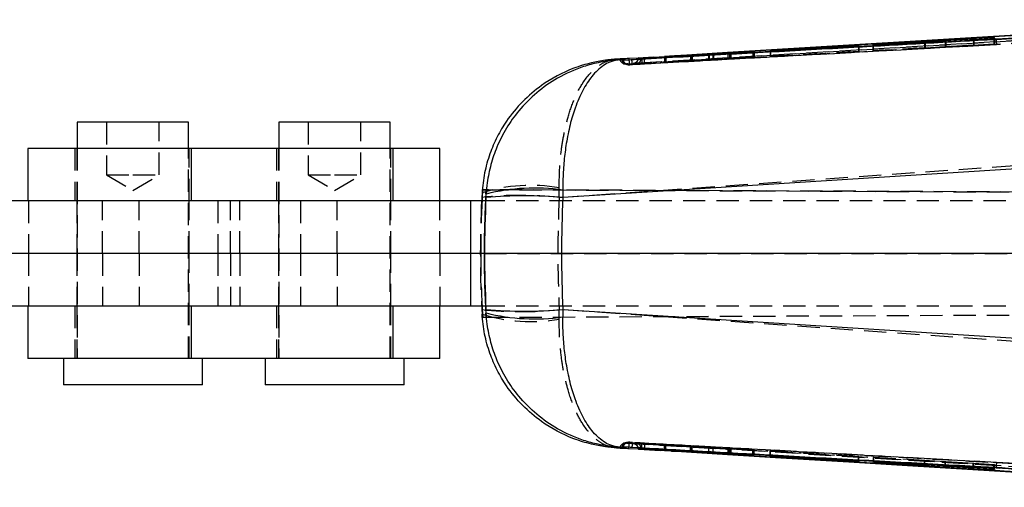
# Model space of a CAD drawing. Extents: x 41 to 411, y 12 to 288.
# Tile 3 of 24: x 129 to 185, y 128 to 155. Entities that reach past the tile are written whole.
import ezdxf

# ---------------------------------------------------------------- set-up
doc = ezdxf.new("R2010")
doc.units = 0
doc.linetypes.add('HIDDEN', pattern=[1.905, 1.27, -0.635])
doc.layers.get('0').update_dxf_attribs({"linetype": 'CONTINUOUS'})

msp = doc.modelspace()

# ---------------------------------------------------------------- linework, layer by layer
at = {"color": 7, "linetype": 'CONTINUOUS'}
for p, q in [((204.37808, 154.736177), (164.186069, 152.52412)), ((199.743454, 154.726002), (175.863676, 153.282834)), ((189.157505, 154.090913), (175.863676, 153.282834)), ((184.122328, 153.726679), (177.225177, 153.32151)), ((177.242108, 153.308511), (180.179787, 153.479354)), ((180.179787, 153.479354), (180.207249, 153.456126)), ((180.207249, 153.456126), (181.382318, 153.523414)), ((181.354855, 153.547709), (182.964191, 153.641343)), ((181.382318, 153.523414), (181.354855, 153.547709)), ((181.354855, 153.547709), (181.354855, 153.521842)), ((182.964191, 153.641343), (182.998002, 153.609748)), ((182.998002, 153.609748), (184.173074, 153.676825)), ((184.173074, 153.676825), (184.122328, 153.726679)), ((184.122328, 153.726679), (184.122328, 153.673929)), ((170.383871, 152.925243), (168.089245, 152.777854)), ((168.136504, 152.769833), (170.45102, 152.889582)), ((175.863676, 153.282834), (168.937743, 152.860219)), ((169.050463, 152.82813), (169.050463, 152.817119)), ((169.129283, 152.833705), (170.402311, 152.915164)), ((170.432937, 152.898909), (169.132971, 152.831503)), ((170.402311, 152.915164), (170.383871, 152.925243)), ((170.383871, 152.925243), (170.383871, 152.913984)), ((170.45102, 152.889582), (170.432937, 152.898909)), ((170.432937, 152.898909), (170.432937, 152.888646)), ((176.409081, 153.259824), (171.37443, 152.967259)), ((171.37443, 152.967259), (171.390445, 152.958237)), ((171.390445, 152.958237), (176.425085, 153.24805)), ((176.425085, 153.24805), (176.409081, 153.259824)), ((176.409081, 153.259824), (176.409081, 153.247129)), ((177.225177, 153.32151), (177.242108, 153.308511)), ((162.816827, 152.49298), (162.594189, 152.479514)), ((162.776344, 152.444274), (162.983128, 152.455696)), ((162.816827, 152.49298), (162.802995, 152.491536)), ((162.983128, 152.455696), (162.983459, 152.455613)), ((162.983459, 152.455613), (162.985221, 152.454441)), ((163.829901, 152.547725), (163.305637, 152.515627)), ((163.305637, 152.515627), (163.309642, 152.451637)), ((163.829912, 152.532018), (163.824768, 152.476274)), ((163.829901, 152.549766), (163.829901, 152.53209)), ((163.987805, 152.514028), (163.829912, 152.549734)), ((163.829912, 152.549734), (163.829912, 152.532018)), ((163.987805, 152.497535), (163.829912, 152.532009)), ((163.987805, 152.497535), (163.987604, 152.486509)), ((163.987805, 152.514028), (163.987805, 152.497535)), ((164.009646, 152.561617), (164.031648, 152.562946)), ((164.18713, 152.498085), (164.185905, 152.522692)), ((167.848014, 152.763832), (165.347152, 152.629098)), ((165.347152, 152.629098), (165.36595, 152.62218)), ((165.36595, 152.62218), (166.829348, 152.700767)), ((166.8332, 152.698908), (165.399392, 152.610253)), ((165.399392, 152.610253), (165.41889, 152.603515)), ((165.41889, 152.603515), (167.895113, 152.755965)), ((166.911122, 152.704211), (166.911122, 152.695385)), ((166.913868, 152.695554), (166.913868, 152.704465)), ((131.833846, 148.886288), (131.833846, 147.386289)), ((138.183846, 148.886288), (131.833846, 148.886288)), ((138.183846, 147.386289), (138.183846, 148.886288)), ((143.340322, 148.886288), (143.340322, 147.386289)), ((149.690321, 148.886288), (143.340322, 148.886288)), ((149.690321, 147.386289), (149.690321, 148.886288)), ((129.008846, 147.386289), (129.008846, 144.386289)), ((138.332131, 147.386289), (129.008846, 147.386289)), ((138.332131, 147.386289), (138.332131, 144.386289)), ((149.838607, 147.386289), (138.332131, 147.386289)), ((149.838607, 147.386289), (149.838607, 144.386289)), ((152.515323, 147.386289), (149.838607, 147.386289)), ((152.515323, 144.386289), (152.515323, 147.386289)), ((193.015364, 146.694073), (159.538903, 144.575364)), ((154.963177, 145.029654), (154.950422, 144.843176)), ((154.963177, 145.029654), (155.161866, 145.029647)), ((155.161802, 145.028787), (154.963177, 145.029654)), ((155.144372, 144.783653), (155.161866, 145.029647)), ((159.53628, 145.002747), (159.538903, 144.575364)), ((154.265412, 144.386289), (122.401715, 144.386289)), ((154.265412, 144.386289), (154.265412, 141.386289)), ((155.123477, 144.386289), (154.265412, 144.386289)), ((154.930205, 144.85024), (154.915661, 144.590101)), ((154.950422, 144.843176), (154.930205, 144.85024)), ((155.164686, 144.778169), (155.144372, 144.783653)), ((155.153908, 144.575364), (155.164686, 144.778169)), ((154.265412, 141.386289), (122.401715, 141.386289)), ((155.049552, 141.386289), (154.265412, 141.386289)), ((154.265412, 141.386289), (154.265412, 138.386289)), ((154.265412, 138.386289), (122.401715, 138.386289)), ((129.008846, 138.386289), (129.008846, 135.386289)), ((138.332131, 138.386289), (138.332131, 135.386289)), ((149.838607, 138.386289), (149.838607, 135.386289)), ((152.515323, 135.386289), (152.515323, 138.386289)), ((155.120578, 138.386289), (154.265412, 138.386289)), ((154.915661, 138.182477), (154.930205, 137.922337)), ((154.930205, 137.922337), (154.953693, 137.930527)), ((154.953693, 137.930527), (154.96672, 137.742924)), ((154.96672, 137.742924), (155.158263, 137.74376)), ((154.96672, 137.742924), (155.158323, 137.74293)), ((155.141142, 137.98804), (155.164686, 137.994408)), ((155.158323, 137.74293), (155.141142, 137.98804)), ((155.164686, 137.994408), (155.153908, 138.197213)), ((159.538903, 138.197213), (159.53628, 137.769831)), ((159.538903, 138.197213), (193.015364, 136.078504)), ((138.332131, 135.386289), (129.008846, 135.386289)), ((131.040096, 135.386289), (131.040096, 133.886289)), ((149.838607, 135.386289), (138.332131, 135.386289)), ((138.977597, 133.886289), (138.977597, 135.386289)), ((142.546572, 135.386289), (142.546572, 133.886289)), ((152.515323, 135.386289), (149.838607, 135.386289)), ((150.484073, 133.886289), (150.484073, 135.386289)), ((138.977597, 133.886289), (131.040096, 133.886289)), ((150.484073, 133.886289), (142.546572, 133.886289)), ((162.594189, 130.293063), (162.816827, 130.279597)), ((162.983128, 130.316881), (162.776344, 130.328304)), ((162.802999, 130.281041), (162.816827, 130.279597)), ((162.983459, 130.316964), (162.983128, 130.316881)), ((162.985225, 130.318136), (162.983459, 130.316964)), ((163.305637, 130.25695), (163.829901, 130.224837)), ((163.824887, 130.295621), (163.829912, 130.240568)), ((163.829901, 130.240487), (163.829901, 130.222818)), ((163.829912, 130.240568), (163.987805, 130.275042)), ((163.829912, 130.222843), (163.987805, 130.258549)), ((163.829912, 130.240568), (163.829912, 130.222843)), ((163.987604, 130.286022), (163.987805, 130.275047)), ((163.987805, 130.275047), (163.987805, 130.258549)), ((164.031648, 130.209632), (164.009646, 130.210961)), ((164.187134, 130.274609), (164.185905, 130.249885)), ((164.186069, 130.248458), (204.37808, 128.036401)), ((165.366222, 130.150678), (165.346206, 130.143535)), ((165.346206, 130.143535), (167.873949, 130.007375)), ((166.829266, 130.072094), (165.366222, 130.150678)), ((165.41984, 130.169009), (165.400547, 130.162543)), ((165.400547, 130.162543), (166.834493, 130.073872)), ((167.869729, 130.018205), (165.41984, 130.169009)), ((166.590527, 130.055873), (168.937743, 129.912358)), ((166.834493, 130.073872), (166.834493, 130.08193)), ((166.914441, 130.06837), (166.914441, 130.077008)), ((170.45235, 129.883135), (168.11093, 130.004348)), ((168.115363, 129.993343), (170.383309, 129.8476)), ((169.050512, 129.955707), (169.050512, 129.944453)), ((169.05243, 129.94473), (169.05243, 129.955608)), ((169.053641, 129.944453), (169.05243, 129.94473)), ((170.401905, 129.857452), (169.128497, 129.938933)), ((169.133813, 129.94104), (170.433395, 129.873657)), ((170.383309, 129.8476), (170.383309, 129.858641)), ((170.383309, 129.8476), (170.401905, 129.857452)), ((170.433395, 129.873657), (170.433395, 129.884117)), ((170.433395, 129.873657), (170.45235, 129.883135)), ((171.390642, 129.814321), (171.374206, 129.805323)), ((171.374206, 129.805323), (176.408873, 129.512776)), ((176.42532, 129.524524), (171.390642, 129.814321)), ((175.863676, 129.489744), (199.743454, 128.046575)), ((176.408873, 129.512776), (176.408873, 129.525471)), ((176.408873, 129.512776), (176.42532, 129.524524)), ((177.275919, 129.489275), (177.258991, 129.476775)), ((177.258991, 129.476775), (180.196666, 129.307587)), ((184.173074, 129.095752), (177.275919, 129.489275)), ((180.196666, 129.307587), (180.169203, 129.284076)), ((180.169203, 129.284076), (181.344275, 129.215301)), ((180.196666, 129.307587), (180.196666, 129.32263)), ((181.344275, 129.215301), (181.344275, 129.257151)), ((181.344275, 129.215301), (181.371738, 129.239892)), ((181.371738, 129.239892), (181.371738, 129.255585)), ((181.371738, 129.239892), (182.981071, 129.14716)), ((182.981071, 129.14716), (182.94726, 129.114949)), ((182.94726, 129.114949), (184.122328, 129.045899)), ((182.981071, 129.14716), (182.981071, 129.163763)), ((184.122328, 129.045899), (184.122328, 129.098648)), ((184.122328, 129.045899), (184.173074, 129.095752))]:
    msp.add_line(p, q, dxfattribs=at)
at = {"color": 7, "linetype": 'HIDDEN'}
for p, q in [((199.422297, 154.392089), (164.046527, 152.261005)), ((168.958855, 152.560215), (199.764427, 154.422109)), ((205.429946, 154.47389), (184.282046, 153.320343)), ((180.179787, 153.479354), (180.179787, 153.125762)), ((180.207249, 153.456126), (180.207249, 153.117848)), ((181.354855, 153.521842), (181.354855, 153.190501)), ((181.382318, 153.523414), (181.382318, 153.182588)), ((182.964191, 153.641343), (182.964191, 153.279167)), ((182.998002, 153.609748), (182.998002, 153.269423)), ((184.122328, 153.673929), (184.122328, 153.348785)), ((184.173074, 153.676825), (184.173074, 153.334163)), ((163.304262, 152.168932), (184.282046, 153.320343)), ((169.050463, 152.817119), (169.050463, 152.509725)), ((169.051685, 152.828203), (169.051685, 152.509899)), ((169.132971, 152.831503), (169.132971, 152.513482)), ((170.383871, 152.913984), (170.383871, 152.594921)), ((170.402311, 152.915164), (170.402311, 152.589518)), ((170.432937, 152.888646), (170.432937, 152.580544)), ((170.45102, 152.889582), (170.45102, 152.575245)), ((171.37443, 152.967259), (171.37443, 152.640524)), ((171.37443, 152.640524), (176.409081, 152.917908)), ((171.390445, 152.958237), (171.390445, 152.635836)), ((176.425085, 152.91322), (171.390445, 152.635836)), ((176.409081, 153.247129), (176.409081, 152.917908)), ((176.409081, 152.917908), (176.425085, 152.91322)), ((176.425085, 153.24805), (176.425085, 152.91322)), ((177.225177, 152.968793), (184.122328, 153.348785)), ((177.225177, 153.32151), (177.225177, 152.968793)), ((177.242108, 152.963913), (177.225177, 152.968793)), ((177.242108, 153.308511), (177.242108, 152.963913)), ((180.179787, 153.125762), (177.242108, 152.963913)), ((180.207249, 153.117848), (180.179787, 153.125762)), ((181.382318, 153.182588), (180.207249, 153.117848)), ((182.964191, 153.279167), (181.354855, 153.190501)), ((181.354855, 153.190501), (181.382318, 153.182588)), ((182.998002, 153.269423), (182.964191, 153.279167)), ((184.173074, 153.334163), (182.998002, 153.269423)), ((184.122328, 153.348785), (184.173074, 153.334163)), ((168.958855, 152.560215), (163.167794, 152.209709)), ((163.326938, 152.219382), (168.958855, 152.560215)), ((164.186069, 152.522748), (164.185905, 152.522692)), ((164.186069, 152.52412), (164.186069, 152.522748)), ((165.347152, 152.629098), (165.347152, 152.318148)), ((165.347152, 152.318148), (167.848014, 152.447183)), ((165.36595, 152.312646), (165.347152, 152.318148)), ((165.36595, 152.62218), (165.36595, 152.312646)), ((166.829348, 152.388216), (165.36595, 152.312646)), ((165.399392, 152.610253), (165.399392, 152.302858)), ((165.399392, 152.302858), (166.8332, 152.386871)), ((165.41889, 152.29715), (165.399392, 152.302858)), ((165.41889, 152.603515), (165.41889, 152.29715)), ((167.895109, 152.442418), (165.41889, 152.29715)), ((166.829348, 152.700767), (166.829348, 152.388216)), ((166.8332, 152.690588), (166.8332, 152.386871)), ((166.911122, 152.695385), (166.911122, 152.391765)), ((166.913868, 152.392075), (166.913868, 152.695554)), ((167.848014, 152.753066), (167.848014, 152.447183)), ((167.895109, 152.755965), (167.895109, 152.442418)), ((168.089245, 152.777854), (168.089245, 152.460468)), ((168.089245, 152.460468), (170.383871, 152.594921)), ((168.136504, 152.769833), (168.136504, 152.455721)), ((170.45102, 152.575245), (168.136504, 152.455721)), ((170.402311, 152.589518), (169.129283, 152.514823)), ((169.132971, 152.513482), (170.432937, 152.580544)), ((170.383871, 152.594921), (170.402311, 152.589518)), ((170.432937, 152.580544), (170.45102, 152.575245)), ((171.390445, 152.635836), (171.37443, 152.640524)), ((163.039171, 152.215268), (163.229071, 152.177983)), ((163.30614, 152.168043), (163.304262, 152.168932)), ((133.508846, 148.886288), (133.508846, 145.886288)), ((136.508846, 145.886288), (136.508846, 148.886288)), ((145.015322, 148.886288), (145.015322, 145.886288)), ((148.015323, 145.886288), (148.015323, 148.886288)), ((131.685561, 147.386289), (131.685561, 144.386289)), ((131.808846, 147.386289), (131.808846, 144.386289)), ((131.833846, 147.386289), (131.833846, 135.386289)), ((138.183846, 135.386289), (138.183846, 147.386289)), ((138.208846, 144.386289), (138.208846, 147.386289)), ((143.192037, 147.386289), (143.192037, 144.386289)), ((143.315321, 147.386289), (143.315321, 144.386289)), ((143.340322, 147.386289), (143.340322, 135.386289)), ((149.690321, 135.386289), (149.690321, 147.386289)), ((149.715322, 144.386289), (149.715322, 147.386289)), ((159.333841, 144.590101), (189.395194, 146.694073)), ((133.508846, 145.886288), (135.008846, 145.886288)), ((133.508846, 145.886288), (135.008846, 144.984998)), ((135.008846, 145.886288), (136.508846, 145.886288)), ((135.008846, 144.984998), (136.508846, 145.886288)), ((145.015322, 145.886288), (146.515322, 145.886288)), ((145.015322, 145.886288), (146.515322, 144.984998)), ((146.515322, 145.886288), (148.015323, 145.886288)), ((146.515322, 144.984998), (148.015323, 145.886288)), ((229.5991, 144.70398), (155.161802, 145.028787)), ((155.161866, 145.029647), (220.88654, 144.742823)), ((159.333841, 144.590101), (159.329516, 145.137986)), ((129.054162, 144.386289), (129.054162, 141.386289)), ((131.808846, 144.386289), (131.808846, 141.386289)), ((133.265322, 141.386289), (133.265322, 144.386289)), ((135.37247, 141.386289), (135.37247, 144.386289)), ((138.208846, 141.386289), (138.208846, 144.386289)), ((139.844694, 144.386289), (139.844694, 141.386289)), ((140.568741, 141.386289), (140.568741, 144.386289)), ((141.102622, 141.386289), (141.102622, 144.386289)), ((143.315321, 144.386289), (143.315321, 141.386289)), ((144.569949, 144.386289), (144.569949, 141.386289)), ((146.657458, 141.386289), (146.657458, 144.386289)), ((149.715322, 141.386289), (149.715322, 144.386289)), ((152.515323, 141.386289), (152.515323, 144.386289)), ((198.146035, 144.386289), (155.123477, 144.386289)), ((129.054162, 141.386289), (129.054162, 138.386289)), ((131.808846, 141.386289), (131.808846, 138.386289)), ((133.265322, 141.386289), (133.265322, 138.386289)), ((135.37247, 141.386289), (135.37247, 138.386289)), ((138.208846, 138.386289), (138.208846, 141.386289)), ((139.844694, 141.386289), (139.844694, 138.386289)), ((140.568741, 141.386289), (140.568741, 138.386289)), ((141.102622, 141.386289), (141.102622, 138.386289)), ((143.315321, 141.386289), (143.315321, 138.386289)), ((144.569949, 141.386289), (144.569949, 138.386289)), ((146.657458, 141.386289), (146.657458, 138.386289)), ((149.715322, 138.386289), (149.715322, 141.386289)), ((152.515323, 141.386289), (152.515323, 138.386289)), ((229.5991, 141.37429), (154.852234, 141.385679)), ((198.146035, 141.386289), (155.049552, 141.386289)), ((155.049552, 141.385679), (220.88654, 141.375646)), ((131.685561, 138.386289), (131.685561, 135.386289)), ((131.808846, 138.386289), (131.808846, 135.386289)), ((138.208846, 135.386289), (138.208846, 138.386289)), ((143.192037, 138.386289), (143.192037, 135.386289)), ((143.315321, 138.386289), (143.315321, 135.386289)), ((149.715322, 135.386289), (149.715322, 138.386289)), ((198.146035, 138.386289), (155.120578, 138.386289)), ((155.158263, 137.74376), (229.669538, 138.068891)), ((155.158323, 137.74293), (221.421164, 138.032101)), ((159.329516, 137.634592), (159.333841, 138.182477)), ((189.395194, 136.078504), (159.333841, 138.182477)), ((163.167794, 130.562868), (168.958855, 130.212362)), ((163.304262, 130.603645), (163.306133, 130.604526)), ((184.282046, 129.452235), (163.304262, 130.603645)), ((168.958855, 130.212362), (163.326938, 130.553196)), ((164.046527, 130.511572), (199.422297, 128.380488)), ((165.346206, 130.445821), (165.366222, 130.451908)), ((167.873949, 130.303009), (165.346206, 130.445821)), ((165.346206, 130.143535), (165.346206, 130.445821)), ((165.366222, 130.451908), (166.829266, 130.369141)), ((165.366222, 130.150678), (165.366222, 130.451908)), ((165.400547, 130.462347), (165.41984, 130.468216)), ((166.834493, 130.370503), (165.400547, 130.462347)), ((165.400547, 130.162543), (165.400547, 130.462347)), ((165.41984, 130.468216), (167.869729, 130.311178)), ((165.41984, 130.169009), (165.41984, 130.468216)), ((166.829266, 130.072094), (166.829266, 130.369141)), ((166.834493, 130.08193), (166.834493, 130.370503)), ((166.910694, 130.068192), (166.910694, 130.364881)), ((166.914441, 130.077008), (166.914441, 130.364855)), ((164.185905, 130.249885), (164.186069, 130.249829)), ((164.186069, 130.249829), (164.186069, 130.248458)), ((167.869729, 130.018205), (167.869729, 130.311178)), ((167.873949, 130.007375), (167.873949, 130.303009)), ((168.11093, 130.296637), (170.45235, 130.16418)), ((168.11093, 130.004348), (168.11093, 130.296637)), ((170.383309, 130.143202), (168.115363, 130.288465)), ((168.115363, 130.004119), (168.115363, 130.288465)), ((199.764427, 128.350468), (168.958855, 130.212362)), ((169.050512, 130.23601), (169.050512, 129.955707)), ((169.05243, 129.955608), (169.05243, 130.236038)), ((169.128497, 130.230491), (170.401905, 130.148853)), ((169.128497, 129.938933), (169.128497, 130.230491)), ((170.433395, 130.15842), (169.133813, 130.231831)), ((169.133813, 129.951395), (169.133813, 130.231831)), ((170.401905, 130.148853), (170.383309, 130.143202)), ((170.383309, 129.858641), (170.383309, 130.143202)), ((170.401905, 129.857452), (170.401905, 130.148853)), ((170.45235, 130.16418), (170.433395, 130.15842)), ((170.433395, 129.884117), (170.433395, 130.15842)), ((170.45235, 129.883135), (170.45235, 130.16418)), ((171.374206, 130.092992), (171.390642, 130.097991)), ((176.408873, 129.789608), (171.374206, 130.092992)), ((171.374206, 129.805323), (171.374206, 130.092992)), ((171.390642, 130.097991), (176.42532, 129.794606)), ((171.390642, 129.814321), (171.390642, 130.097991)), ((176.42532, 129.794606), (176.408873, 129.789608)), ((176.408873, 129.525471), (176.408873, 129.789608)), ((176.42532, 129.524524), (176.42532, 129.794606)), ((177.258991, 129.744487), (177.275919, 129.749718)), ((180.196666, 129.567463), (177.258991, 129.744487)), ((177.258991, 129.476775), (177.258991, 129.744487)), ((177.275919, 129.749718), (184.173074, 129.334094)), ((177.275919, 129.489275), (177.275919, 129.749718)), ((180.169203, 129.55898), (180.196666, 129.567463)), ((181.344275, 129.488171), (180.169203, 129.55898)), ((180.169203, 129.284076), (180.169203, 129.55898)), ((180.196666, 129.32263), (180.196666, 129.567463)), ((181.371738, 129.496653), (181.344275, 129.488171)), ((181.344275, 129.257151), (181.344275, 129.488171)), ((182.981071, 129.399674), (181.371738, 129.496653)), ((181.371738, 129.255585), (181.371738, 129.496653)), ((182.94726, 129.389231), (182.981071, 129.399674)), ((184.122328, 129.31842), (182.94726, 129.389231)), ((182.94726, 129.114949), (182.94726, 129.389231)), ((182.981071, 129.163763), (182.981071, 129.399674)), ((184.173074, 129.334094), (184.122328, 129.31842)), ((184.122328, 129.098648), (184.122328, 129.31842)), ((184.173074, 129.095752), (184.173074, 129.334094)), ((184.282046, 129.452235), (205.429946, 128.298687))]:
    msp.add_line(p, q, dxfattribs=at)
at = {"color": 8, "linetype": 'CONTINUOUS'}
for p, q in [((162.912183, 152.468097), (162.909087, 152.497251)), ((166.8332, 152.698908), (166.8332, 152.690588)), ((167.848014, 152.763832), (167.848014, 152.753066)), ((162.912217, 130.304703), (162.909087, 130.275326)), ((168.115363, 129.993343), (168.115363, 130.004119)), ((169.133813, 129.94104), (169.133813, 129.951395))]:
    msp.add_line(p, q, dxfattribs=at)
at = {"color": 7, "linetype": 'CONTINUOUS', "flags": 128}
for points in [[(168.937743, 152.860219), (168.347896, 152.82417), (166.605592, 152.717619)], [(168.937743, 129.912358), (169.537202, 129.875732), (171.968558, 129.727273), (175.863676, 129.489744)], [(175.863676, 129.489744), (179.513544, 129.267498), (189.157505, 128.681664)]]:
    msp.add_lwpolyline(points, dxfattribs=at)
at = {"color": 7, "linetype": 'HIDDEN', "flags": 128}
for points in [[(166.605592, 152.717619), (165.916555, 152.67548), (163.829901, 152.547725)], [(163.304262, 152.168932), (163.244695, 152.171476), (163.232744, 152.173412)], [(163.304262, 130.603645), (163.244695, 130.601101), (163.23324, 130.599255)], [(163.829901, 130.224837), (163.878158, 130.221881), (166.309488, 130.073056), (166.590527, 130.055873)]]:
    msp.add_lwpolyline(points, dxfattribs=at)
at = {"color": 7, "linetype": 'HIDDEN'}
for centre, radius, start, end in [((187.173231, 153.69988), 2.915989, 181.6952833, 187.4786799), ((176.684722, 153.254627), 7.757012, 182.914482, 185.1360277), ((163.106883, 152.510409), 0.30447, 183.5537851, 273.4530495), ((163.185788, 152.483135), 0.274018, 183.1460112, 266.2348414), ((163.287438, 152.472931), 0.304471, 183.260643, 259.6515836), ((163.289083, 152.47193), 0.304364, 183.2940289, 273.2119702), ((163.525405, 152.532018), 0.304508, 273.4391494, 349.4518654), ((163.68331, 152.497523), 0.304493, 273.1975951, 357.9271208), ((157.721136, 135.954173), 9.323589, 80.0664149, 107.4180176), ((157.124751, 123.793477), 20.913623, 83.9365803, 96.0634197), ((157.124751, 158.9791), 20.913623, 263.9365803, 276.0634197), ((157.721136, 146.818405), 9.323589, 252.5819824, 279.9335851), ((163.106862, 130.262183), 0.304448, 86.5475768, 176.4487046), ((163.18577, 130.289483), 0.273976, 93.7619337, 176.8153536), ((163.287438, 130.299646), 0.304472, 100.2537661, 176.7393009), ((163.289072, 130.300655), 0.30435, 86.788036, 176.7071273), ((163.525396, 130.240544), 0.304513, 10.420316, 86.5647592), ((163.683302, 130.275042), 0.3045, 2.0663986, 86.8058916), ((176.684722, 129.51795), 7.757012, 174.8639723, 177.085518), ((187.173231, 129.072697), 2.915989, 172.5213201, 178.3047167)]:
    msp.add_arc(centre, radius, start, end, dxfattribs=at)
at = {"color": 7, "linetype": 'CONTINUOUS'}
for centre, radius, start, end in [((157.913333, 133.934105), 11.186992, 81.6584072, 104.2232243), ((157.346406, 122.336533), 22.346648, 84.3694795, 95.6305205), ((157.346406, 160.436045), 22.346648, 264.3694795, 275.6305205), ((157.913333, 148.838472), 11.186992, 255.7767757, 278.3415928)]:
    msp.add_arc(centre, radius, start, end, dxfattribs=at)
at = {"color": 7, "linetype": 'HIDDEN'}
for centre, major_axis, ratio, start_param, end_param in [((166.706088, 152.380641), (0.207779, 0.011434), 0.004724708, 6.12024622, 7.218669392), ((166.708541, 152.380786), (0.20571, 0.01132), 0.004724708, 5.363154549, 6.108336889), ((167.967134, 152.45452), (0.203493, 0.011198), 0.004724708, 4.086773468, 5.355720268), ((168.018624, 152.448451), (0.203132, 0.011178), 0.004724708, 0.95142794, 2.224131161), ((169.257606, 152.521125), (0.207144, 0.011399), 0.004724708, 3.03268639, 4.066533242), ((169.256158, 152.521037), (0.205902, 0.011331), 0.004724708, 2.23442407, 3.023523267), ((216.488795, 141.386289), (61.658516, 0), 0.987698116, 3.092311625, 3.190873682), ((215.750097, 141.386289), (0, 60.9), 0.999964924, 1.521515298, 1.570806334), ((216.488795, 141.386289), (0, 60.9), 0.939806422, 1.51816428, 1.623428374), ((215.750088, 141.386289), (-42.300817, 43.850943), 0.999034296, 0.803881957, 0.853152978), ((166.709173, 130.377221), (0.20571, -0.012382), 0.00507802, 5.336105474, 6.081287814), ((166.706664, 130.377362), (0.207779, -0.012506), 0.00507802, 6.093197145, 7.191620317), ((167.99336, 130.30456), (0.203493, -0.012249), 0.00507802, 4.059724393, 5.328671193), ((167.992963, 130.295007), (0.203132, -0.012227), 0.00507802, 0.924378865, 2.197082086), ((169.257655, 130.223542), (0.207144, -0.012468), 0.00507802, 3.005637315, 4.039484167), ((169.256158, 130.223623), (0.205902, -0.012393), 0.00507802, 2.207374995, 2.996474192)]:
    msp.add_ellipse(centre, major_axis=major_axis, ratio=ratio, start_param=start_param, end_param=end_param, dxfattribs=at)
at = {"color": 7, "linetype": 'CONTINUOUS'}
for centre, major_axis, ratio, start_param, end_param in [((216.488795, 141.386289), (61.658516, 0), 0.987698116, 3.088960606, 3.092311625), ((215.750097, 141.386289), (0, 60.9), 0.999964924, 1.51400246, 1.521515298), ((215.227483, 141.386289), (0, 60.9), 0.987785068, 1.518406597, 1.623186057), ((215.940077, 141.386289), (0, 60.9), 0.999844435, 1.514981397, 1.570806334), ((215.227483, 141.386289), (0, 60.9), 0.91568294, 1.518406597, 1.623186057), ((215.940087, 141.386289), (39.520436, 46.368062), 0.999022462, 2.276163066, 2.331982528), ((216.488795, 141.386289), (61.658516, 0), 0.987698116, 3.190873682, 3.194224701), ((215.750088, 141.386289), (-42.300817, 43.850943), 0.999034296, 0.853152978, 0.860647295)]:
    msp.add_ellipse(centre, major_axis=major_axis, ratio=ratio, start_param=start_param, end_param=end_param, dxfattribs=at)
for points, knots in [([(164.031648, 152.562946), (164.163414, 152.570864), (165.105679, 152.627486), (169.28994, 152.878925), (180.950123, 153.579574), (191.799787, 154.231472), (199.407463, 154.688577)], [0, 0, 0, 0, 0.01117423, 0.07990746, 0.35484039, 1, 1, 1, 1]), ([(184.258518, 153.613613), (184.458851, 153.624655), (185.469718, 153.680367), (188.052685, 153.822543), (190.724684, 153.969239), (192.586153, 154.071206), (192.875501, 154.087056)], [0, 0, 0, 0, 0.069746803, 0.351936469, 0.899264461, 1, 1, 1, 1]), ([(163.480163, 152.458453), (163.645452, 152.467723), (164.621224, 152.52245), (168.838958, 152.758651), (175.599727, 153.135439), (181.550176, 153.464047), (184.258518, 153.613613)], [0, 0, 0, 0, 0.02386524, 0.140887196, 0.608975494, 1, 1, 1, 1]), ([(169.132975, 152.831504), (169.115855, 152.830634), (169.081615, 152.828894), (169.051533, 152.827656), (169.051633, 152.828017), (169.051685, 152.828203)], [0, 0, 0, 0, 0.326221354, 0.652456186, 1, 1, 1, 1]), ([(169.051685, 152.828203), (169.056672, 152.828658), (169.066646, 152.829569), (169.09966, 152.831807), (169.123257, 152.833319), (169.129283, 152.833705)], [0, 0, 0, 0, 0.426818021, 0.853624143, 1, 1, 1, 1]), ([(162.594189, 152.479514), (162.588525, 152.479181), (162.581982, 152.478795), (162.572942, 152.478246), (162.563374, 152.47766), (162.544254, 152.476459), (162.510063, 152.474203), (162.45246, 152.470112), (162.355404, 152.462372), (162.191766, 152.446919), (161.915239, 152.413925), (161.562148, 152.35677), (160.953303, 152.226741), (159.832313, 151.882793), (158.476634, 151.16317), (157.212225, 150.083649), (156.376699, 149.072588), (155.773633, 148.0539), (155.349245, 147.063045), (155.043982, 145.98992), (154.968129, 145.230115), (154.930205, 144.85024)], [0, 0, 0, 0, 0.0014910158, 0.0017224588, 0.0023799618, 0.0040102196, 0.0067567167, 0.0113849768, 0.0191860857, 0.0323431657, 0.0545763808, 0.0923507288, 0.1262470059, 0.2179084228, 0.3987665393, 0.5202011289, 0.6415822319, 0.7280807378, 0.8145640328, 0.9072885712, 1, 1, 1, 1]), ([(162.776344, 152.444274), (162.77071, 152.443949), (162.764127, 152.44357), (162.753364, 152.442928), (162.740932, 152.442179), (162.717198, 152.440692), (162.677077, 152.438035), (162.609745, 152.433159), (162.496715, 152.423797), (162.306793, 152.404752), (161.986672, 152.363183), (161.441541, 152.264817), (160.47975, 152.005341), (159.27452, 151.471044), (158.028684, 150.600647), (157.053805, 149.623555), (156.301871, 148.561845), (155.774425, 147.525432), (155.41639, 146.470136), (155.226657, 145.563445), (155.181698, 144.993743), (155.164686, 144.778169)], [0, 0, 0, 0, 0.001490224, 0.001741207, 0.002847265, 0.004778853, 0.00802136, 0.013464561, 0.022604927, 0.03796782, 0.063854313, 0.107788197, 0.183961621, 0.325581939, 0.450005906, 0.574378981, 0.674785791, 0.77516635, 0.861357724, 0.947538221, 1, 1, 1, 1]), ([(162.776344, 152.444274), (162.773784, 152.444106), (162.770793, 152.44391), (162.765909, 152.443572), (162.760267, 152.443169), (162.749492, 152.442347), (162.73129, 152.440812), (162.700741, 152.437823), (162.649496, 152.43163), (162.563484, 152.417913), (162.418783, 152.385342), (162.173183, 152.302352), (161.7424, 152.070122), (161.208841, 151.570301), (160.666879, 150.736032), (160.251711, 149.78772), (159.940778, 148.7487), (159.731473, 147.728658), (159.600014, 146.685028), (159.540838, 145.785061), (159.537531, 145.217508), (159.53628, 145.002747)], [0, 0, 0, 0, 0.001490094, 0.001741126, 0.002845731, 0.004776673, 0.008017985, 0.013459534, 0.022597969, 0.037958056, 0.063840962, 0.107771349, 0.183942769, 0.325581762, 0.45000534, 0.574378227, 0.674784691, 0.775164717, 0.861356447, 0.947537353, 1, 1, 1, 1]), ([(162.594189, 152.479514), (162.62462, 152.47335), (162.68614, 152.46089), (162.746063, 152.449852), (162.776344, 152.444274)], [0, 0, 0, 0, 0.494665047, 1, 1, 1, 1]), ([(162.802999, 152.491536), (162.806179, 152.490849), (162.823521, 152.4871), (162.883583, 152.474458), (162.940441, 152.463742), (162.983128, 152.455696)], [0, 0, 0, 0, 0.052995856, 0.289025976, 1, 1, 1, 1]), ([(162.909087, 152.497251), (162.881003, 152.496194), (162.841226, 152.494697), (162.82237, 152.49337), (162.816827, 152.49298)], [0, 0, 0, 0, 0.706046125, 1, 1, 1, 1]), ([(163.305637, 152.515627), (163.242376, 152.512053), (163.122143, 152.50526), (162.98866, 152.500153), (162.930172, 152.49802), (162.909087, 152.497251)], [0, 0, 0, 0, 0.41523812, 0.7891999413, 1, 1, 1, 1]), ([(162.985221, 152.454441), (162.992657, 152.45332), (163.008239, 152.450972), (163.113396, 152.44833), (163.25923, 152.449294), (163.387765, 152.453521), (163.462302, 152.4575), (163.480163, 152.458453)], [0, 0, 0, 0, 0.233022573, 0.488287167, 0.709340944, 0.930351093, 1, 1, 1, 1]), ([(163.829912, 152.549734), (163.831928, 152.549977), (163.83596, 152.550464), (163.870599, 152.55287), (163.922037, 152.556208), (163.9722, 152.559338), (164.002225, 152.561165), (164.009646, 152.561617)], [0, 0, 0, 0, 0.231276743, 0.462557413, 0.693619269, 0.924271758, 1, 1, 1, 1]), ([(164.186069, 152.52412), (164.163269, 152.522866), (164.117671, 152.520359), (164.057656, 152.517196), (164.01292, 152.514954), (163.991277, 152.514006), (163.988689, 152.514022), (163.987805, 152.514028)], [0, 0, 0, 0, 0.221085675, 0.442155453, 0.663425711, 0.885022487, 1, 1, 1, 1]), ([(164.185905, 152.522692), (164.172074, 152.52079), (164.135537, 152.515764), (164.079678, 152.508311), (164.028423, 152.501753), (163.994996, 152.497802), (163.990121, 152.497618), (163.987805, 152.49753)], [0, 0, 0, 0, 0.135085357, 0.356870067, 0.578403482, 0.799731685, 1, 1, 1, 1]), ([(166.829348, 152.700767), (166.846789, 152.701675), (166.881673, 152.70349), (166.910352, 152.704729), (166.915908, 152.704708), (166.91194, 152.704296), (166.911122, 152.704211)], [0, 0, 0, 0, 0.306888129, 0.61379951, 0.920409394, 1, 1, 1, 1]), ([(166.911122, 152.704211), (166.904872, 152.703709), (166.892372, 152.702703), (166.858744, 152.70051), (166.837002, 152.699146), (166.8332, 152.698908)], [0, 0, 0, 0, 0.4521199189, 0.9042125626, 1, 1, 1, 1]), ([(168.089245, 152.777854), (168.069545, 152.776626), (168.030146, 152.774172), (167.960458, 152.770069), (167.897201, 152.76648), (167.862821, 152.764629), (167.848014, 152.763832)], [0, 0, 0, 0, 0.266157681, 0.532297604, 0.798560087, 1, 1, 1, 1]), ([(167.895109, 152.755965), (167.914654, 152.757168), (167.953741, 152.759573), (168.023214, 152.763618), (168.086735, 152.767186), (168.121433, 152.769032), (168.136504, 152.769833)], [0, 0, 0, 0, 0.265360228, 0.530702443, 0.796153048, 1, 1, 1, 1]), ([(162.594189, 130.293063), (162.588525, 130.293397), (162.581982, 130.293782), (162.572942, 130.294331), (162.563374, 130.294917), (162.544254, 130.296118), (162.510063, 130.298374), (162.45246, 130.302466), (162.355404, 130.310206), (162.191766, 130.325658), (161.915239, 130.358652), (161.562148, 130.415807), (160.953303, 130.545837), (159.832313, 130.889784), (158.476634, 131.609408), (157.212225, 132.688928), (156.376699, 133.69999), (155.773633, 134.718677), (155.349245, 135.709532), (155.043982, 136.782657), (154.968129, 137.542462), (154.930205, 137.922337)], [0, 0, 0, 0, 0.0014910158, 0.0017224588, 0.0023799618, 0.0040102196, 0.0067567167, 0.0113849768, 0.0191860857, 0.0323431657, 0.0545763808, 0.0923507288, 0.1262470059, 0.2179084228, 0.3987665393, 0.5202011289, 0.6415822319, 0.7280807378, 0.8145640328, 0.9072885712, 1, 1, 1, 1]), ([(162.776344, 130.328304), (162.77071, 130.328628), (162.764127, 130.329008), (162.753364, 130.329649), (162.740932, 130.330398), (162.717198, 130.331885), (162.677077, 130.334543), (162.609745, 130.339419), (162.496715, 130.34878), (162.306793, 130.367825), (161.986672, 130.409394), (161.441541, 130.50776), (160.47975, 130.767236), (159.27452, 131.301534), (158.028684, 132.171931), (157.053805, 133.149023), (156.301871, 134.210732), (155.774425, 135.247145), (155.41639, 136.302441), (155.226657, 137.209132), (155.181698, 137.778835), (155.164686, 137.994408)], [0, 0, 0, 0, 0.001490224, 0.001741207, 0.002847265, 0.004778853, 0.00802136, 0.013464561, 0.022604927, 0.03796782, 0.063854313, 0.107788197, 0.183961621, 0.325581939, 0.450005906, 0.574378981, 0.674785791, 0.77516635, 0.861357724, 0.947538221, 1, 1, 1, 1]), ([(162.776344, 130.328304), (162.773784, 130.328471), (162.770793, 130.328668), (162.765909, 130.329006), (162.760267, 130.329408), (162.749492, 130.33023), (162.73129, 130.331765), (162.700741, 130.334755), (162.649496, 130.340948), (162.563484, 130.354664), (162.418783, 130.387235), (162.173183, 130.470225), (161.7424, 130.702455), (161.208841, 131.202276), (160.666879, 132.036546), (160.251711, 132.984858), (159.940778, 134.023878), (159.731473, 135.04392), (159.600014, 136.08755), (159.540838, 136.987517), (159.537531, 137.555069), (159.53628, 137.769831)], [0, 0, 0, 0, 0.001490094, 0.001741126, 0.002845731, 0.004776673, 0.008017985, 0.013459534, 0.022597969, 0.037958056, 0.063840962, 0.107771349, 0.183942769, 0.325581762, 0.45000534, 0.574378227, 0.674784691, 0.775164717, 0.861356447, 0.947537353, 1, 1, 1, 1]), ([(162.776344, 130.328304), (162.746063, 130.322726), (162.68614, 130.311687), (162.62462, 130.299227), (162.594189, 130.293063)], [0, 0, 0, 0, 0.505334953, 1, 1, 1, 1]), ([(162.983128, 130.316881), (162.979695, 130.316252), (162.96209, 130.313024), (162.902038, 130.301776), (162.845431, 130.289926), (162.802995, 130.281042)], [0, 0, 0, 0, 0.0571591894, 0.2931893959, 1, 1, 1, 1]), ([(162.816827, 130.279597), (162.825721, 130.279009), (162.845763, 130.277685), (162.886454, 130.276169), (162.909087, 130.275326)], [0, 0, 0, 0, 0.443768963, 1, 1, 1, 1]), ([(162.909087, 130.275326), (162.942943, 130.274101), (163.015607, 130.271472), (163.157603, 130.26552), (163.260019, 130.259591), (163.305637, 130.25695)], [0, 0, 0, 0, 0.3260473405, 0.6998052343, 1, 1, 1, 1]), ([(163.480573, 130.314102), (163.415278, 130.317164), (163.29303, 130.322898), (163.140657, 130.324245), (163.035442, 130.322512), (162.991094, 130.319938), (162.986492, 130.318526), (162.985221, 130.318136)], [0, 0, 0, 0, 0.253200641, 0.474052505, 0.694901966, 0.91578844, 1, 1, 1, 1]), ([(184.258518, 129.158964), (184.066869, 129.16953), (183.064689, 129.224781), (178.820404, 129.459088), (172.086002, 129.832417), (166.162307, 130.163992), (163.480573, 130.314101)], [0, 0, 0, 0, 0.027670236, 0.144694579, 0.612792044, 1, 1, 1, 1]), ([(164.009646, 130.210961), (163.994307, 130.211898), (163.956458, 130.214209), (163.902238, 130.217634), (163.85668, 130.220649), (163.832836, 130.222385), (163.830744, 130.222713), (163.829912, 130.222843)], [0, 0, 0, 0, 0.156830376, 0.38695833, 0.617230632, 0.847886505, 1, 1, 1, 1]), ([(163.987805, 130.275047), (163.990121, 130.274959), (163.994996, 130.274775), (164.028423, 130.270824), (164.079678, 130.264266), (164.135537, 130.256813), (164.172074, 130.251788), (164.185905, 130.249885)], [0, 0, 0, 0, 0.200268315, 0.421596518, 0.643129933, 0.864914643, 1, 1, 1, 1]), ([(163.987805, 130.258549), (163.990535, 130.258503), (163.996015, 130.258409), (164.03232, 130.256671), (164.084998, 130.253954), (164.13974, 130.251015), (164.174291, 130.249108), (164.186069, 130.248458)], [0, 0, 0, 0, 0.2203536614, 0.4422520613, 0.6640186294, 0.8854790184, 1, 1, 1, 1]), ([(199.407455, 128.084001), (199.27563, 128.091922), (198.333308, 128.148542), (194.148996, 128.399953), (182.488896, 129.100549), (171.639274, 129.752495), (164.031648, 130.209632)], [0, 0, 0, 0, 0.011179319, 0.07991253, 0.354845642, 1, 1, 1, 1]), ([(166.910694, 130.068192), (166.903833, 130.068447), (166.890113, 130.068957), (166.85539, 130.070709), (166.833167, 130.071887), (166.829266, 130.072094)], [0, 0, 0, 0, 0.451909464, 0.903791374, 1, 1, 1, 1]), ([(166.834493, 130.073872), (166.851504, 130.07279), (166.885527, 130.070626), (166.912387, 130.068656), (166.916429, 130.068083), (166.911668, 130.068173), (166.910694, 130.068192)], [0, 0, 0, 0, 0.307119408, 0.614254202, 0.921026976, 1, 1, 1, 1]), ([(168.11093, 130.004348), (168.090915, 130.005417), (168.050888, 130.007556), (167.981037, 130.01152), (167.918114, 130.015219), (167.88431, 130.017305), (167.869729, 130.018205)], [0, 0, 0, 0, 0.265968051, 0.531911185, 0.798094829, 1, 1, 1, 1]), ([(167.873949, 130.007375), (167.893813, 130.006302), (167.93354, 130.004156), (168.003198, 130.000164), (168.066398, 129.996407), (168.100522, 129.994272), (168.115363, 129.993343)], [0, 0, 0, 0, 0.265176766, 0.530342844, 0.79573684, 1, 1, 1, 1]), ([(169.05243, 129.94473), (169.058038, 129.944572), (169.069252, 129.944256), (169.103481, 129.94261), (169.127631, 129.94136), (169.133813, 129.94104)], [0, 0, 0, 0, 0.426614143, 0.8532163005, 1, 1, 1, 1]), ([(169.128501, 129.938933), (169.111415, 129.94004), (169.077242, 129.942255), (169.062834, 129.943418), (169.05563, 129.944)], [0, 0, 0, 0, 0.499983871, 1, 1, 1, 1]), ([(192.875501, 128.685521), (192.69025, 128.695668), (191.694452, 128.750213), (188.822105, 128.907707), (186.135045, 129.055648), (184.258518, 129.158964)], [0, 0, 0, 0, 0.064494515, 0.346683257, 1, 1, 1, 1])]:
    msp.add_open_spline(points, degree=3, knots=knots, dxfattribs=at)
at = {"color": 7, "linetype": 'HIDDEN'}
for points, knots in [([(204.377633, 154.729785), (197.673491, 154.363612), (184.276048, 153.631858), (170.879115, 152.892252), (164.186069, 152.522748)], [0, 0, 0, 0, 0.500404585, 1, 1, 1, 1]), ([(164.194994, 152.218691), (170.888202, 152.588208), (184.285508, 153.327845), (197.683319, 154.059649), (204.387669, 154.425849)], [0, 0, 0, 0, 0.499593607, 1, 1, 1, 1]), ([(184.282046, 153.320343), (181.580254, 153.172246), (174.654222, 152.792601), (167.728474, 152.408272), (163.504407, 152.173867)], [0, 0, 0, 0, 0.390092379, 1, 1, 1, 1]), ([(159.329516, 145.137986), (159.334246, 145.511471), (159.343818, 146.267139), (159.448663, 147.324131), (159.610885, 148.302466), (159.852861, 149.291131), (160.202346, 150.275423), (160.74706, 151.308088), (161.34767, 151.981937), (161.85035, 152.285361), (162.125168, 152.393556), (162.285129, 152.438089), (162.410808, 152.461228), (162.485307, 152.470856), (162.529539, 152.475147), (162.555807, 152.477192), (162.571401, 152.478232), (162.580128, 152.478754), (162.584491, 152.479), (162.588617, 152.479227), (162.591603, 152.479381), (162.594189, 152.479514)], [0, 0, 0, 0, 0.09165226, 0.185438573, 0.271143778, 0.35841941, 0.477948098, 0.601242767, 0.782114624, 0.87376961, 0.9076519, 0.945426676, 0.967659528, 0.980816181, 0.988616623, 0.993244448, 0.995990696, 0.997620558, 0.99827764, 0.998508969, 1, 1, 1, 1]), ([(163.309642, 152.451637), (163.310247, 152.441907), (163.312951, 152.398429), (163.317574, 152.329994), (163.322531, 152.261839), (163.325717, 152.224772), (163.326574, 152.220991), (163.326938, 152.219382)], [0, 0, 0, 0, 0.0728175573, 0.3253691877, 0.5779213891, 0.8202992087, 1, 1, 1, 1]), ([(163.504407, 152.173867), (163.503858, 152.174231), (163.502759, 152.174959), (163.500295, 152.191578), (163.497337, 152.218877), (163.493954, 152.256875), (163.490282, 152.303731), (163.486471, 152.357638), (163.483054, 152.410256), (163.481011, 152.444502), (163.480178, 152.458454)], [0, 0, 0, 0, 0.13008125, 0.260160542, 0.390242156, 0.520322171, 0.650403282, 0.780484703, 0.91056456, 1, 1, 1, 1]), ([(163.740636, 152.317092), (163.724791, 152.302848), (163.695205, 152.276249), (163.64668, 152.251435), (163.60796, 152.23828), (163.581791, 152.232702), (163.569409, 152.23079), (163.56353, 152.230033), (163.559857, 152.229631), (163.559183, 152.22958), (163.565592, 152.23016), (163.581426, 152.231306), (163.591024, 152.232)], [0, 0, 0, 0, 0.169244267, 0.316030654, 0.430524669, 0.496882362, 0.533577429, 0.56258986, 0.600477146, 0.664794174, 0.796813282, 1, 1, 1, 1]), ([(164.046527, 152.261005), (164.003595, 152.258401), (163.903556, 152.252332), (163.760059, 152.243321), (163.643765, 152.235774), (163.606081, 152.233055), (163.591028, 152.231969)], [0, 0, 0, 0, 0.220045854, 0.512750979, 0.805367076, 1, 1, 1, 1]), ([(163.824954, 152.532157), (163.825806, 152.511917), (163.828019, 152.459322), (163.79495, 152.386041), (163.762545, 152.33491), (163.741399, 152.317714), (163.740636, 152.317092)], [0, 0, 0, 0, 0.2526699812, 0.6565892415, 0.987593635, 1, 1, 1, 1]), ([(163.829912, 152.532018), (163.829912, 152.532018), (163.829911, 152.532018), (163.835855, 152.533868), (163.866307, 152.539021), (163.916422, 152.547206), (163.967735, 152.555224), (163.999952, 152.560138), (164.009646, 152.561617)], [0, 0, 0, 0, 0.000203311, 0.208413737, 0.438853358, 0.669572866, 0.90057653, 1, 1, 1, 1]), ([(164.031648, 152.562946), (164.03394, 152.523688), (164.038563, 152.444523), (164.043828, 152.344426), (164.046983, 152.274218), (164.046679, 152.26541), (164.046527, 152.261005)], [0, 0, 0, 0, 0.246927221, 0.497951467, 0.748975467, 1, 1, 1, 1]), ([(164.194994, 152.218691), (164.195729, 152.223456), (164.197199, 152.232986), (164.195808, 152.303509), (164.192387, 152.396182), (164.188738, 152.466917), (164.18713, 152.498085)], [0, 0, 0, 0, 0.264012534, 0.528023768, 0.792035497, 1, 1, 1, 1]), ([(163.233855, 152.18054), (163.215589, 152.182031), (163.162697, 152.186347), (163.112176, 152.219339), (163.092449, 152.240314), (163.090755, 152.242116)], [0, 0, 0, 0, 0.325331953, 0.942047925, 1, 1, 1, 1]), ([(163.126562, 152.219266), (163.150684, 152.204247), (163.185198, 152.182757), (163.23442, 152.171928), (163.261769, 152.168399), (163.278876, 152.167374), (163.294148, 152.166888), (163.319207, 152.166787), (163.368929, 152.16769), (163.439004, 152.170162), (163.485308, 152.17269), (163.504162, 152.173719)], [0, 0, 0, 0, 0.1817681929, 0.2600698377, 0.3271483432, 0.3656061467, 0.408790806, 0.5052241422, 0.7014867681, 0.8784521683, 1, 1, 1, 1]), ([(163.167794, 152.209709), (163.183659, 152.210717), (163.215562, 152.212744), (163.273544, 152.216157), (163.311577, 152.218454), (163.326938, 152.219382)], [0, 0, 0, 0, 0.370967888, 0.745943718, 1, 1, 1, 1]), ([(163.504407, 152.173867), (163.492593, 152.173234), (163.458152, 152.171389), (163.403654, 152.169121), (163.350982, 152.167644), (163.314475, 152.167274), (163.3089, 152.167788), (163.306136, 152.168043)], [0, 0, 0, 0, 0.117077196, 0.341277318, 0.563672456, 0.783645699, 1, 1, 1, 1]), ([(163.591028, 152.231969), (163.581737, 152.231324), (163.546996, 152.22891), (163.545078, 152.228418), (163.543672, 152.228058)], [0, 0, 0, 0, 0.267442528, 1, 1, 1, 1]), ([(163.543679, 152.228059), (163.547192, 152.227226), (163.564757, 152.223062), (163.616947, 152.211013), (163.665654, 152.200781), (163.700294, 152.193504)], [0, 0, 0, 0, 0.067337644, 0.336688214, 1, 1, 1, 1]), ([(163.700298, 152.193504), (163.706047, 152.193591), (163.718146, 152.193775), (163.801256, 152.197722), (163.928993, 152.204279), (164.06869, 152.211741), (164.160241, 152.216778), (164.194994, 152.218691)], [0, 0, 0, 0, 0.200368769, 0.421707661, 0.643075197, 0.864508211, 1, 1, 1, 1]), ([(162.594189, 130.293063), (162.591603, 130.293196), (162.588617, 130.29335), (162.584491, 130.293577), (162.580128, 130.293823), (162.571401, 130.294346), (162.555807, 130.295385), (162.529539, 130.297431), (162.485307, 130.301721), (162.410808, 130.311349), (162.285129, 130.334489), (162.125168, 130.379021), (161.85035, 130.487216), (161.347675, 130.790629), (160.752661, 131.458243), (160.206847, 132.486874), (159.857568, 133.464323), (159.612031, 134.464541), (159.450557, 135.434646), (159.344365, 136.496829), (159.334503, 137.252476), (159.329516, 137.634592)], [0, 0, 0, 0, 0.001491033, 0.001722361, 0.002379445, 0.004009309, 0.00675556, 0.01138339, 0.019183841, 0.032340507, 0.054573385, 0.092348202, 0.12623053, 0.217885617, 0.398757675, 0.518342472, 0.641580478, 0.727301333, 0.814561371, 0.906227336, 1, 1, 1, 1]), ([(163.230327, 130.598502), (163.208107, 130.594378), (163.145039, 130.582673), (163.080572, 130.566666), (163.038817, 130.556299)], [0, 0, 0, 0, 0.352305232, 1, 1, 1, 1]), ([(163.093474, 130.53042), (163.114353, 130.548265), (163.152331, 130.580723), (163.208727, 130.589674), (163.234119, 130.593704)], [0, 0, 0, 0, 0.549759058, 1, 1, 1, 1]), ([(163.125192, 130.566079), (163.128704, 130.566879), (163.146269, 130.570879), (163.205938, 130.584124), (163.262134, 130.595281), (163.304262, 130.603645)], [0, 0, 0, 0, 0.058897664, 0.294488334, 1, 1, 1, 1]), ([(163.478368, 130.600129), (163.461685, 130.601008), (163.416687, 130.603379), (163.352801, 130.6053), (163.307442, 130.605762), (163.283646, 130.605659), (163.25201, 130.603295), (163.207837, 130.596665), (163.17498, 130.58089), (163.155601, 130.571587)], [0, 0, 0, 0, 0.123935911, 0.334289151, 0.55082064, 0.673380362, 0.7283796, 0.839800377, 1, 1, 1, 1]), ([(163.326938, 130.553196), (163.311577, 130.554123), (163.273544, 130.55642), (163.215562, 130.559833), (163.183659, 130.56186), (163.167794, 130.562868)], [0, 0, 0, 0, 0.254056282, 0.629032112, 1, 1, 1, 1]), ([(163.305637, 130.25695), (163.307587, 130.288477), (163.311643, 130.354056), (163.31758, 130.442868), (163.322529, 130.510665), (163.325717, 130.547818), (163.326574, 130.55159), (163.326938, 130.553196)], [0, 0, 0, 0, 0.2013895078, 0.4189199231, 0.6364508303, 0.8452182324, 1, 1, 1, 1]), ([(163.306125, 130.604526), (163.30702, 130.60468), (163.309611, 130.605124), (163.331607, 130.605226), (163.376464, 130.604312), (163.436372, 130.602235), (163.481675, 130.599888), (163.504407, 130.59871)], [0, 0, 0, 0, 0.115034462, 0.333021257, 0.553083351, 0.775740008, 1, 1, 1, 1]), ([(163.504668, 130.598696), (163.504101, 130.598333), (163.502967, 130.597608), (163.500454, 130.58099), (163.497456, 130.553692), (163.494056, 130.515697), (163.490381, 130.468841), (163.486598, 130.414933), (163.483221, 130.362312), (163.481223, 130.328064), (163.480409, 130.31411)], [0, 0, 0, 0, 0.1300803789, 0.2601609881, 0.3902412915, 0.5203224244, 0.6504021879, 0.7804830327, 0.9105648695, 1, 1, 1, 1]), ([(163.504407, 130.59871), (166.20608, 130.44864), (173.131805, 130.063936), (180.057818, 129.683975), (184.282046, 129.452235)], [0, 0, 0, 0, 0.390092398, 1, 1, 1, 1]), ([(163.700268, 130.579069), (163.696752, 130.578346), (163.679168, 130.574733), (163.626934, 130.563764), (163.57826, 130.552513), (163.543642, 130.54451)], [0, 0, 0, 0, 0.06733308, 0.336665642, 1, 1, 1, 1]), ([(163.54365, 130.54451), (163.547715, 130.543999), (163.556271, 130.542923), (163.63459, 130.537435), (163.758598, 130.529342), (163.903817, 130.52023), (164.003674, 130.514172), (164.046527, 130.511572)], [0, 0, 0, 0, 0.1942780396, 0.4089679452, 0.6237091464, 0.8385156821, 1, 1, 1, 1]), ([(163.941954, 130.51794), (163.883285, 130.521575), (163.765739, 130.528857), (163.636568, 130.537329), (163.573221, 130.541738), (163.556135, 130.543287), (163.562808, 130.542657), (163.572861, 130.541312), (163.592475, 130.537868), (163.633206, 130.527796), (163.664559, 130.509694), (163.684454, 130.498207)], [0, 0, 0, 0, 0.235342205, 0.471520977, 0.679943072, 0.791934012, 0.824244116, 0.84104919, 0.861280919, 0.911975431, 1, 1, 1, 1]), ([(163.684454, 130.498207), (163.688932, 130.496067), (163.718514, 130.481927), (163.766756, 130.432301), (163.814201, 130.348498), (163.836961, 130.276312), (163.829871, 130.240633), (163.829856, 130.240558)], [0, 0, 0, 0, 0.048272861, 0.318954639, 0.646467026, 0.99925561, 1, 1, 1, 1]), ([(164.194994, 130.553887), (164.160241, 130.555799), (164.068691, 130.560836), (163.928992, 130.568299), (163.801259, 130.574855), (163.717895, 130.578815), (163.705964, 130.578987), (163.700268, 130.579069)], [0, 0, 0, 0, 0.1352417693, 0.3562661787, 0.5772252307, 0.7981556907, 1, 1, 1, 1]), ([(164.031648, 130.209632), (164.03394, 130.248889), (164.038563, 130.328055), (164.043828, 130.428152), (164.046983, 130.498359), (164.046679, 130.507168), (164.046527, 130.511572)], [0, 0, 0, 0, 0.246927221, 0.497951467, 0.748975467, 1, 1, 1, 1]), ([(164.194994, 130.553887), (164.195729, 130.549122), (164.197199, 130.539591), (164.195808, 130.469068), (164.192389, 130.376431), (164.188741, 130.305737), (164.187134, 130.274609)], [0, 0, 0, 0, 0.264082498, 0.528163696, 0.792245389, 1, 1, 1, 1]), ([(204.387669, 128.346729), (197.683319, 128.712928), (184.285508, 129.444732), (170.888202, 130.184369), (164.194994, 130.553887)], [0, 0, 0, 0, 0.500406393, 1, 1, 1, 1]), ([(164.009646, 130.210961), (163.999952, 130.212439), (163.967735, 130.217353), (163.916422, 130.225371), (163.866307, 130.233556), (163.835855, 130.238709), (163.829911, 130.240559), (163.829912, 130.240559), (163.829912, 130.240559)], [0, 0, 0, 0, 0.09942347, 0.330427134, 0.561146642, 0.791586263, 0.999796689, 1, 1, 1, 1]), ([(164.186069, 130.249829), (170.879115, 129.880326), (184.276048, 129.140719), (197.673491, 128.408965), (204.377633, 128.042792)], [0, 0, 0, 0, 0.499595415, 1, 1, 1, 1])]:
    msp.add_open_spline(points, degree=3, knots=knots, dxfattribs=at)

doc.saveas('drawing.dxf')
